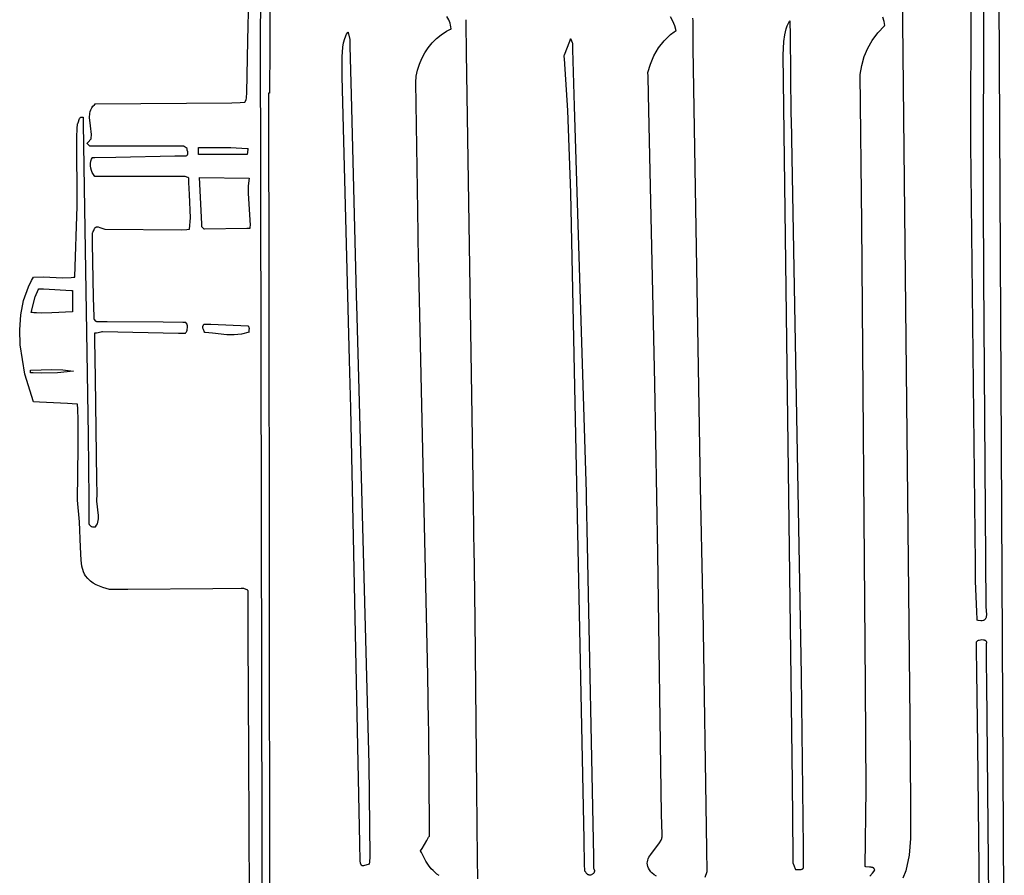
# Model space of a CAD drawing. Extents: x -74.1 to 10.8, y -36.7 to 44.6.
# Tile 192 of 199: x -26.4 to -22.4, y 12.5 to 15.9. Entities that reach past the tile are written whole.
import ezdxf

# ---------------------------------------------------------------- set-up
doc = ezdxf.new("R2010")
doc.units = 0

msp = doc.modelspace()

# ---------------------------------------------------------------- linework, layer by layer
at = {"layer": 'Layer 1', "color": 7, "linetype": 'CONTINUOUS'}
for p, q in [((-25.463008, 15.854156), (-25.444893, 16.630644)), ((-25.411895, 15.913168), (-25.395345, 16.559086)), ((-22.53972, 15.438486), (-22.538359, 16.397482)), ((-22.428638, 16.424662), (-22.405034, 11.889993)), ((-25.372292, 16.301516), (-25.373904, 15.812574)), ((-22.488962, 16.234725), (-22.491138, 15.248309)), ((-22.817456, 16.01712), (-22.816836, 15.927432)), ((-24.650845, 15.938437), (-24.658854, 15.9518)), ((-24.645003, 15.924198), (-24.650845, 15.938437)), ((-24.643014, 15.916736), (-24.645003, 15.924198)), ((-24.581414, 15.938572), (-24.581413, 15.938518)), ((-24.581413, 15.938518), (-24.581411, 15.938296)), ((-24.581411, 15.938296), (-24.58139, 15.935942)), ((-24.58139, 15.935942), (-24.581286, 15.924549)), ((-24.581286, 15.924549), (-24.580211, 15.806284)), ((-23.744751, 15.932199), (-23.754563, 15.949762)), ((-23.736962, 15.913642), (-23.744751, 15.932199)), ((-23.664719, 15.945028), (-23.664617, 15.933665)), ((-23.664617, 15.933665), (-23.663619, 15.822053)), ((-23.282723, 15.913823), (-23.277605, 15.924773)), ((-23.277605, 15.924773), (-23.274652, 15.929915)), ((-23.274652, 15.929915), (-23.273071, 15.932396)), ((-23.273071, 15.932396), (-23.272254, 15.933613)), ((-23.272254, 15.933613), (-23.271839, 15.934215)), ((-23.271839, 15.934215), (-23.271734, 15.934365)), ((-23.271734, 15.934365), (-23.271708, 15.934402)), ((-23.271693, 15.934394), (-23.27169, 15.934158)), ((-23.27169, 15.934158), (-23.271678, 15.932999)), ((-23.271678, 15.932999), (-23.271623, 15.92806)), ((-23.271623, 15.92806), (-23.271086, 15.879128)), ((-22.890903, 15.931821), (-22.895822, 15.948354)), ((-22.888359, 15.914979), (-22.890903, 15.931821)), ((-22.816836, 15.927432), (-22.786903, 13.110215)), ((-25.405024, 12.608319), (-25.411895, 15.913168)), ((-25.070724, 15.863047), (-25.063385, 15.879468)), ((-25.063385, 15.879468), (-25.058747, 15.887182)), ((-25.058747, 15.887182), (-25.058118, 15.888121)), ((-25.058118, 15.888121), (-25.0578, 15.888589)), ((-25.057789, 15.888543), (-25.057753, 15.888384)), ((-25.057753, 15.888384), (-25.057376, 15.886723)), ((-25.057376, 15.886723), (-25.050874, 15.858117)), ((-24.680768, 15.878004), (-24.659709, 15.891632)), ((-24.659709, 15.891632), (-24.648608, 15.897552)), ((-24.648608, 15.897552), (-24.64292, 15.900275)), ((-24.641709, 15.909037), (-24.643014, 15.916736)), ((-24.64292, 15.900275), (-24.641484, 15.900931)), ((-24.641134, 15.901096), (-24.641709, 15.909037)), ((-24.641484, 15.900931), (-24.641304, 15.901012)), ((-24.641304, 15.901012), (-24.641214, 15.901053)), ((-24.641214, 15.901053), (-24.641169, 15.901073)), ((-24.641169, 15.901073), (-24.641134, 15.901096)), ((-23.753628, 15.878231), (-23.738921, 15.889215)), ((-23.738921, 15.889215), (-23.735103, 15.891776)), ((-23.731414, 15.894146), (-23.736962, 15.913642)), ((-23.735103, 15.891776), (-23.733173, 15.893028)), ((-23.733173, 15.893028), (-23.732203, 15.893646)), ((-23.732203, 15.893646), (-23.731716, 15.893954)), ((-23.731716, 15.893954), (-23.731473, 15.894107)), ((-23.292797, 15.876752), (-23.286886, 15.902087)), ((-23.286886, 15.902087), (-23.282723, 15.913823)), ((-22.93854, 15.855123), (-22.916103, 15.88537)), ((-22.916103, 15.88537), (-22.889536, 15.913848)), ((-22.889536, 15.913848), (-22.88864, 15.91471)), ((-22.88864, 15.91471), (-22.888415, 15.914925)), ((-25.467127, 15.64232), (-25.463008, 15.854156)), ((-25.079025, 15.826991), (-25.075806, 15.845483)), ((-25.075806, 15.845483), (-25.070724, 15.863047)), ((-25.050874, 15.858117), (-25.050859, 15.858052)), ((-25.050854, 15.858004), (-25.050852, 15.857911)), ((-25.050852, 15.857911), (-25.050826, 15.856919)), ((-25.050826, 15.856919), (-25.050701, 15.852037)), ((-25.050701, 15.852037), (-25.050173, 15.831411)), ((-24.733789, 15.824921), (-24.717919, 15.844414)), ((-24.717919, 15.844414), (-24.700208, 15.862186)), ((-24.700208, 15.862186), (-24.680768, 15.878004)), ((-24.183114, 15.796861), (-24.161152, 15.852339)), ((-24.161152, 15.852339), (-24.158066, 15.860136)), ((-24.158066, 15.860136), (-24.157826, 15.860744)), ((-24.157826, 15.860744), (-24.157805, 15.860797)), ((-24.157791, 15.860789), (-24.157725, 15.86063)), ((-24.157725, 15.86063), (-24.157414, 15.859884)), ((-24.157414, 15.859884), (-24.151588, 15.845903)), ((-24.151588, 15.845903), (-24.150908, 15.844271)), ((-24.150908, 15.844271), (-24.150859, 15.844153)), ((-24.150854, 15.84411), (-24.15085, 15.844005)), ((-24.15085, 15.844005), (-24.150838, 15.843583)), ((-24.150838, 15.843583), (-24.150701, 15.839126)), ((-23.802933, 15.824264), (-23.78024, 15.853044)), ((-23.78024, 15.853044), (-23.753628, 15.878231)), ((-23.299331, 15.794779), (-23.296241, 15.849761)), ((-23.296241, 15.849761), (-23.292797, 15.876752)), ((-23.271086, 15.879128), (-23.267528, 15.555254)), ((-22.956849, 15.823107), (-22.93854, 15.855123)), ((-25.373904, 15.812574), (-25.374412, 15.658541)), ((-25.081452, 15.788079), (-25.079025, 15.826991)), ((-25.050173, 15.831411), (-25.045132, 15.634507)), ((-24.759567, 15.781715), (-24.747709, 15.803943)), ((-24.747709, 15.803943), (-24.733789, 15.824921)), ((-24.580211, 15.806284), (-24.552523, 13.988532)), ((-24.150701, 15.839126), (-24.150041, 15.817525)), ((-24.150041, 15.817525), (-24.143066, 15.589423)), ((-23.821487, 15.792725), (-23.802933, 15.824264)), ((-23.663619, 15.822053), (-23.633943, 14.05039)), ((-22.97103, 15.789321), (-22.956849, 15.823107)), ((-25.081281, 15.708563), (-25.081452, 15.788079)), ((-24.769252, 15.758472), (-24.759567, 15.781715)), ((-24.184078, 15.792837), (-24.184189, 15.794144)), ((-24.184183, 15.79416), (-24.184161, 15.794217)), ((-24.184161, 15.794217), (-24.184068, 15.79445)), ((-24.183855, 15.790224), (-24.184078, 15.792837)), ((-24.184068, 15.79445), (-24.183114, 15.796861)), ((-24.182978, 15.779774), (-24.183855, 15.790224)), ((-24.179679, 15.738005), (-24.182978, 15.779774)), ((-23.835683, 15.759263), (-23.821487, 15.792725)), ((-23.293677, 15.375704), (-23.299331, 15.794779)), ((-22.981081, 15.753765), (-22.97103, 15.789321)), ((-24.781661, 15.709878), (-24.776654, 15.734448)), ((-24.776654, 15.734448), (-24.769252, 15.758472)), ((-24.169402, 15.571371), (-24.179679, 15.738005)), ((-23.845296, 15.724364), (-23.845303, 15.724663)), ((-23.845301, 15.724713), (-23.835683, 15.759263)), ((-23.845014, 15.711475), (-23.845296, 15.724364)), ((-22.987003, 15.71644), (-22.981081, 15.753765)), ((-25.051495, 14.562152), (-25.081281, 15.708563)), ((-24.784162, 15.684998), (-24.781661, 15.709878)), ((-24.776153, 15.166567), (-24.784162, 15.684998)), ((-23.843341, 15.634993), (-23.845014, 15.711475)), ((-22.980537, 15.116238), (-22.987003, 15.71644)), ((-25.467479, 15.62422), (-25.467127, 15.64232)), ((-25.378634, 15.64134), (-25.378634, 15.641266)), ((-25.378634, 15.641266), (-25.378634, 15.640967)), ((-25.378634, 15.640967), (-25.37863, 15.637789)), ((-25.378549, 15.641364), (-25.37862, 15.641364)), ((-25.377788, 15.641364), (-25.378549, 15.641364)), ((-25.375373, 15.641364), (-25.377788, 15.641364)), ((-25.374577, 15.641364), (-25.375373, 15.641364)), ((-25.374493, 15.641364), (-25.374577, 15.641364)), ((-25.374468, 15.641527), (-25.374469, 15.641371)), ((-25.37446, 15.644163), (-25.374468, 15.641527)), ((-25.374412, 15.658541), (-25.37446, 15.644163)), ((-26.078331, 15.598299), (-25.527191, 15.602817)), ((-25.527191, 15.602817), (-25.493068, 15.604362)), ((-25.493068, 15.604362), (-25.476071, 15.605176)), ((-25.476071, 15.605176), (-25.47501, 15.605228)), ((-25.47501, 15.605228), (-25.47448, 15.605254)), ((-25.474456, 15.605285), (-25.474412, 15.605392)), ((-25.474412, 15.605392), (-25.473951, 15.606498)), ((-25.473951, 15.606498), (-25.469741, 15.616602)), ((-25.469741, 15.616602), (-25.467942, 15.620921)), ((-25.467942, 15.620921), (-25.467549, 15.621863)), ((-25.467549, 15.621863), (-25.467525, 15.621921)), ((-25.467524, 15.621951), (-25.467522, 15.622052)), ((-25.467522, 15.622052), (-25.467513, 15.622481)), ((-25.467513, 15.622481), (-25.467479, 15.62422)), ((-25.37863, 15.637789), (-25.37861, 15.622182)), ((-25.37861, 15.622182), (-25.378527, 15.556293)), ((-25.045132, 15.634507), (-25.024469, 14.827479)), ((-23.836595, 15.326683), (-23.843341, 15.634993)), ((-26.101156, 15.559371), (-26.099556, 15.567133)), ((-26.099556, 15.567133), (-26.09703, 15.574612)), ((-26.09703, 15.574612), (-26.09345, 15.581767)), ((-26.09345, 15.581767), (-26.088687, 15.588562)), ((-26.088687, 15.588562), (-26.08261, 15.594956)), ((-26.08261, 15.594956), (-26.079039, 15.597991)), ((-26.079039, 15.597991), (-26.078803, 15.598177)), ((-26.078803, 15.598177), (-26.078685, 15.59827)), ((-26.078685, 15.59827), (-26.078331, 15.598299)), ((-24.157733, 15.239135), (-24.169402, 15.571371)), ((-24.143066, 15.589423), (-24.095304, 14.027482)), ((-26.149747, 15.519549), (-26.148807, 15.521526)), ((-26.148807, 15.521526), (-26.147255, 15.525894)), ((-26.147255, 15.525894), (-26.144521, 15.535044)), ((-26.144521, 15.535044), (-26.142796, 15.539111)), ((-26.142796, 15.539111), (-26.141726, 15.540861)), ((-26.141726, 15.540861), (-26.140472, 15.542363)), ((-26.140472, 15.542363), (-26.139765, 15.543006)), ((-26.139765, 15.543006), (-26.139, 15.543571)), ((-26.139, 15.543571), (-26.138172, 15.544052)), ((-26.138172, 15.544052), (-26.137277, 15.544442)), ((-26.137277, 15.544442), (-26.13631, 15.544737)), ((-26.13631, 15.544737), (-26.135268, 15.544931)), ((-26.135268, 15.544931), (-26.134146, 15.545018)), ((-26.134146, 15.545018), (-26.13294, 15.544993)), ((-26.13294, 15.544993), (-26.130259, 15.544583)), ((-26.130259, 15.544583), (-26.128776, 15.544187)), ((-26.128776, 15.544187), (-26.12868, 15.544158)), ((-26.12868, 15.544158), (-26.128634, 15.544144)), ((-26.128634, 15.544117), (-26.128632, 15.543998)), ((-26.128632, 15.543998), (-26.128623, 15.543485)), ((-26.128623, 15.543485), (-26.128587, 15.541369)), ((-26.128587, 15.541369), (-26.128212, 15.519155)), ((-26.102099, 15.543146), (-26.101156, 15.559371)), ((-26.098577, 15.508979), (-26.102099, 15.543146)), ((-25.378527, 15.556293), (-25.377731, 14.92753)), ((-23.267527, 15.555231), (-23.267526, 15.55516)), ((-23.267526, 15.55516), (-23.267519, 15.554871)), ((-23.267519, 15.554871), (-23.267447, 15.551821)), ((-23.267447, 15.551821), (-23.267101, 15.537029)), ((-23.267101, 15.537029), (-23.263439, 15.380791)), ((-26.153657, 15.464205), (-26.152049, 15.498732)), ((-26.152049, 15.498732), (-26.150978, 15.515955)), ((-26.150978, 15.515955), (-26.150904, 15.51703)), ((-26.150904, 15.51703), (-26.150868, 15.517568)), ((-26.150868, 15.517568), (-26.150843, 15.517771)), ((-26.150843, 15.517771), (-26.149747, 15.519549)), ((-26.128212, 15.519155), (-26.123804, 15.258186)), ((-26.094744, 15.474576), (-26.098577, 15.508979)), ((-26.152296, 15.184317), (-26.153657, 15.464205)), ((-26.111507, 15.439128), (-26.10778, 15.443475)), ((-26.10778, 15.443475), (-26.097314, 15.455684)), ((-26.097314, 15.455684), (-26.095795, 15.457456)), ((-26.095795, 15.457456), (-26.095403, 15.457913)), ((-26.095403, 15.457913), (-26.095315, 15.458016)), ((-26.095297, 15.458055), (-26.094744, 15.474576)), ((-26.110457, 15.437077), (-26.111968, 15.438588)), ((-26.111959, 15.4386), (-26.111881, 15.438691)), ((-26.111881, 15.438691), (-26.111507, 15.439128)), ((-26.103436, 15.430058), (-26.110457, 15.437077)), ((-26.101081, 15.427705), (-26.103436, 15.430058)), ((-26.10088, 15.427504), (-26.101081, 15.427705)), ((-26.100734, 15.427479), (-26.100843, 15.427479)), ((-26.099183, 15.427479), (-26.100734, 15.427479)), ((-26.077014, 15.427479), (-26.099183, 15.427479)), ((-25.977891, 15.427479), (-26.077014, 15.427479)), ((-25.748852, 15.427479), (-25.977891, 15.427479)), ((-25.724417, 15.427479), (-25.748852, 15.427479)), ((-25.722199, 15.427479), (-25.724417, 15.427479)), ((-25.721746, 15.427479), (-25.722199, 15.427479)), ((-25.721703, 15.427479), (-25.721746, 15.427479)), ((-25.721603, 15.427418), (-25.721676, 15.427469)), ((-25.721276, 15.427189), (-25.721603, 15.427418)), ((-25.720008, 15.426302), (-25.721276, 15.427189)), ((-25.711286, 15.420195), (-25.720008, 15.426302)), ((-25.708183, 15.418023), (-25.711286, 15.420195)), ((-25.707872, 15.417805), (-25.708183, 15.418023)), ((-25.708178, 15.414807), (-25.708014, 15.416703)), ((-25.708096, 15.412918), (-25.708178, 15.414807)), ((-25.707819, 15.411042), (-25.708096, 15.412918)), ((-25.708014, 15.416703), (-25.707825, 15.417652)), ((-25.707808, 15.41776), (-25.707872, 15.417805)), ((-25.707825, 15.417652), (-25.70781, 15.417711)), ((-25.705781, 15.403745), (-25.707819, 15.411042)), ((-25.704915, 15.400287), (-25.705781, 15.403745)), ((-25.661969, 15.421919), (-25.531513, 15.421658)), ((-25.661969, 15.42108), (-25.661969, 15.421879)), ((-25.661969, 15.398194), (-25.661969, 15.42108)), ((-25.531513, 15.421658), (-25.465429, 15.418098)), ((-25.465429, 15.418098), (-25.463341, 15.417893)), ((-25.462374, 15.414312), (-25.464745, 15.394144)), ((-25.463341, 15.417893), (-25.462296, 15.417787)), ((-25.462015, 15.417358), (-25.462374, 15.414312)), ((-25.462296, 15.417787), (-25.462034, 15.417761)), ((-25.462034, 15.417761), (-25.461969, 15.417754)), ((-25.461979, 15.417666), (-25.462015, 15.417358)), ((-25.461971, 15.417738), (-25.461979, 15.417666)), ((-22.522125, 13.739927), (-22.53972, 15.438486)), ((-26.098081, 15.357079), (-26.096697, 15.36632)), ((-26.096697, 15.36632), (-26.094059, 15.375175)), ((-26.094059, 15.375175), (-26.092262, 15.379393)), ((-26.092262, 15.379393), (-26.091243, 15.381438)), ((-26.091243, 15.381438), (-26.091176, 15.381565)), ((-26.091176, 15.381565), (-26.091143, 15.381628)), ((-26.091122, 15.381644), (-26.09108, 15.381645)), ((-26.09108, 15.381645), (-26.090913, 15.381648)), ((-26.090913, 15.381648), (-26.089139, 15.38168)), ((-26.089139, 15.38168), (-26.08063, 15.381836)), ((-26.08063, 15.381836), (-25.995872, 15.383389)), ((-25.995872, 15.383389), (-25.757795, 15.387749)), ((-25.757795, 15.387749), (-25.723231, 15.388382)), ((-25.723231, 15.388382), (-25.714317, 15.388546)), ((-25.714317, 15.388546), (-25.71232, 15.388582)), ((-25.71232, 15.388582), (-25.711982, 15.388589)), ((-25.711963, 15.388592), (-25.709629, 15.389818)), ((-25.709629, 15.389818), (-25.707811, 15.391121)), ((-25.707811, 15.391121), (-25.70708, 15.3918)), ((-25.70708, 15.3918), (-25.70646, 15.392496)), ((-25.70646, 15.392496), (-25.705943, 15.393209)), ((-25.705943, 15.393209), (-25.705524, 15.393939)), ((-25.705524, 15.393939), (-25.705196, 15.394683)), ((-25.705196, 15.394683), (-25.704952, 15.395443)), ((-25.704952, 15.395443), (-25.704787, 15.396218)), ((-25.704699, 15.398622), (-25.704915, 15.400287)), ((-25.704787, 15.396218), (-25.704694, 15.397006)), ((-25.704694, 15.397006), (-25.704699, 15.398622)), ((-25.661969, 15.39461), (-25.661969, 15.398194)), ((-25.661969, 15.394248), (-25.661969, 15.39461)), ((-25.661969, 15.394163), (-25.661969, 15.394248)), ((-25.661684, 15.394144), (-25.661967, 15.394144)), ((-25.656009, 15.394144), (-25.661684, 15.394144)), ((-25.493502, 15.394144), (-25.656009, 15.394144)), ((-25.468052, 15.394144), (-25.493502, 15.394144)), ((-25.465485, 15.394144), (-25.468052, 15.394144)), ((-25.464882, 15.394144), (-25.465485, 15.394144)), ((-25.46476, 15.394144), (-25.464882, 15.394144)), ((-23.261503, 12.854212), (-23.293677, 15.375704)), ((-23.263439, 15.380791), (-23.226505, 13.288908)), ((-26.098235, 15.347662), (-26.098081, 15.357079)), ((-26.097185, 15.338279), (-26.098235, 15.347662)), ((-26.094955, 15.329139), (-26.097185, 15.338279)), ((-26.091569, 15.320451), (-26.094955, 15.329139)), ((-23.817816, 14.468411), (-23.836595, 15.326683)), ((-26.087053, 15.312426), (-26.091569, 15.320451)), ((-26.08143, 15.305272), (-26.087053, 15.312426)), ((-26.081297, 15.305254), (-26.081402, 15.305254)), ((-26.079808, 15.305254), (-26.081297, 15.305254)), ((-26.058528, 15.305254), (-26.079808, 15.305254)), ((-25.963393, 15.305254), (-26.058528, 15.305254)), ((-25.743586, 15.305254), (-25.963393, 15.305254)), ((-25.72014, 15.305254), (-25.743586, 15.305254)), ((-25.718012, 15.305254), (-25.72014, 15.305254)), ((-25.717578, 15.305254), (-25.718012, 15.305254)), ((-25.717537, 15.305254), (-25.717578, 15.305254)), ((-25.71742, 15.305211), (-25.717508, 15.305248)), ((-25.717027, 15.305047), (-25.71742, 15.305211)), ((-25.715506, 15.304413), (-25.717027, 15.305047)), ((-25.705039, 15.300052), (-25.715506, 15.304413)), ((-25.701315, 15.298501), (-25.705039, 15.300052)), ((-25.700942, 15.298345), (-25.701315, 15.298501)), ((-25.700864, 15.298313), (-25.700942, 15.298345)), ((-25.700855, 15.298222), (-25.700855, 15.298309)), ((-25.700855, 15.298037), (-25.700855, 15.298222)), ((-25.700854, 15.297666), (-25.700855, 15.298037)), ((-25.700822, 15.291724), (-25.700854, 15.297666)), ((-25.700615, 15.279807), (-25.700822, 15.291724)), ((-25.657798, 15.301089), (-25.4578, 15.298309)), ((-25.657794, 15.300967), (-25.657798, 15.301065)), ((-25.657773, 15.300545), (-25.657794, 15.300967)), ((-25.648673, 15.113298), (-25.657773, 15.300545)), ((-25.4578, 15.298309), (-25.461274, 15.26713)), ((-26.123804, 15.258186), (-26.107445, 14.258434)), ((-25.698486, 15.231873), (-25.700615, 15.279807)), ((-25.461274, 15.26713), (-25.461016, 15.235962)), ((-22.491138, 15.248261), (-22.491137, 15.248111)), ((-22.491137, 15.248111), (-22.491132, 15.247506)), ((-22.491132, 15.247506), (-22.491085, 15.241132)), ((-25.695049, 15.136973), (-25.698486, 15.231873)), ((-25.461016, 15.235962), (-25.453819, 15.107606)), ((-24.103086, 12.624335), (-24.157733, 15.239135)), ((-22.491085, 15.241132), (-22.490856, 15.210491)), ((-22.490856, 15.210491), (-22.488527, 14.898764)), ((-26.161953, 14.89845), (-26.152296, 15.184317)), ((-24.774648, 15.069563), (-24.776153, 15.166567)), ((-25.698076, 15.091386), (-25.695049, 15.136973)), ((-26.087173, 15.082475), (-26.085362, 15.086284)), ((-26.085362, 15.086284), (-26.082256, 15.093866)), ((-26.082256, 15.093866), (-26.081353, 15.095556)), ((-26.081353, 15.095556), (-26.08032, 15.097095)), ((-26.08032, 15.097095), (-26.079115, 15.098451)), ((-26.079115, 15.098451), (-26.078437, 15.09905)), ((-26.078437, 15.09905), (-26.077701, 15.099589)), ((-26.077701, 15.099589), (-26.076902, 15.100066)), ((-26.076902, 15.100066), (-26.076035, 15.100476)), ((-26.076035, 15.100476), (-26.075096, 15.100814)), ((-26.075096, 15.100814), (-26.074079, 15.101077)), ((-26.074079, 15.101077), (-26.071792, 15.101359)), ((-26.071792, 15.101359), (-26.069134, 15.101287)), ((-26.069134, 15.101287), (-26.067653, 15.101108)), ((-26.067653, 15.101108), (-26.067557, 15.101094)), ((-26.067509, 15.101083), (-26.067464, 15.101067)), ((-26.067464, 15.101067), (-26.066987, 15.100891)), ((-26.066987, 15.100891), (-26.061398, 15.098831)), ((-26.061398, 15.098831), (-26.044726, 15.092688)), ((-26.044726, 15.092688), (-26.041135, 15.091365)), ((-26.041134, 15.091364), (-26.040918, 15.091375)), ((-26.040918, 15.091375), (-25.72912, 15.089348)), ((-25.72912, 15.089348), (-25.709056, 15.09053)), ((-25.709056, 15.09053), (-25.698985, 15.09129)), ((-25.698985, 15.09129), (-25.698355, 15.091342)), ((-25.698355, 15.091342), (-25.698076, 15.091386)), ((-25.648144, 15.102426), (-25.648673, 15.113298)), ((-25.648094, 15.101385), (-25.648144, 15.102426)), ((-25.648082, 15.101144), (-25.648094, 15.101385)), ((-25.648079, 15.101095), (-25.648082, 15.101144)), ((-25.638948, 15.091958), (-25.648053, 15.101062)), ((-25.63842, 15.091429), (-25.638948, 15.091958)), ((-25.638369, 15.091379), (-25.63842, 15.091429)), ((-25.637856, 15.091372), (-25.638342, 15.091365)), ((-25.466215, 15.093974), (-25.637856, 15.091372)), ((-25.45625, 15.094125), (-25.466215, 15.093974)), ((-25.455296, 15.09414), (-25.45625, 15.094125)), ((-25.455074, 15.094143), (-25.455296, 15.09414)), ((-25.45503, 15.094144), (-25.455074, 15.094143)), ((-25.454988, 15.094461), (-25.455018, 15.094197)), ((-25.454928, 15.09499), (-25.454988, 15.094461)), ((-25.45449, 15.099211), (-25.454928, 15.09499)), ((-25.453819, 15.107606), (-25.45449, 15.099211)), ((-22.966044, 13.245596), (-22.980537, 15.116238)), ((-26.091128, 15.077147), (-26.091134, 15.077465)), ((-26.091091, 15.075292), (-26.091128, 15.077147)), ((-26.091111, 15.077499), (-26.089582, 15.079014)), ((-26.090927, 15.067042), (-26.091091, 15.075292)), ((-26.090293, 15.035103), (-26.090927, 15.067042)), ((-26.089582, 15.079014), (-26.088282, 15.080684)), ((-26.088282, 15.080684), (-26.087173, 15.082475)), ((-24.774503, 15.060211), (-24.774648, 15.069563)), ((-24.774473, 15.058276), (-24.774503, 15.060211)), ((-24.77447, 15.058093), (-24.774473, 15.058276)), ((-24.774469, 15.058048), (-24.77447, 15.058093)), ((-24.774467, 15.057962), (-24.774469, 15.058017)), ((-24.774422, 15.056147), (-24.774467, 15.057962)), ((-24.77416, 15.045549), (-24.774422, 15.056147)), ((-24.771232, 14.927187), (-24.77416, 15.045549)), ((-26.085932, 14.815316), (-26.090293, 15.035103)), ((-25.377731, 14.92753), (-25.374469, 12.340777)), ((-24.735547, 13.286735), (-24.771232, 14.927187)), ((-26.349469, 14.858048), (-26.336634, 14.884323)), ((-26.336634, 14.884323), (-26.32938, 14.897068)), ((-26.32938, 14.897068), (-26.328908, 14.897855)), ((-26.328908, 14.897855), (-26.328671, 14.898248)), ((-26.328671, 14.898248), (-26.328493, 14.898319)), ((-26.328493, 14.898319), (-26.287702, 14.898835)), ((-26.287702, 14.898835), (-26.213169, 14.894851)), ((-26.213169, 14.894851), (-26.17647, 14.896265)), ((-26.17647, 14.896265), (-26.167104, 14.897474)), ((-26.167104, 14.897474), (-26.162377, 14.898238)), ((-26.162377, 14.898238), (-26.16208, 14.89829)), ((-26.16208, 14.89829), (-26.161953, 14.89845)), ((-22.488527, 14.898764), (-22.479673, 13.566566)), ((-26.368793, 14.802797), (-26.349469, 14.858048)), ((-26.321673, 14.818031), (-26.308571, 14.849531)), ((-26.308571, 14.849531), (-26.308106, 14.850474)), ((-26.308106, 14.850474), (-26.307872, 14.850944)), ((-26.307872, 14.850944), (-26.307813, 14.851061)), ((-26.307789, 14.851088), (-26.307705, 14.851084)), ((-26.307705, 14.851084), (-26.307288, 14.851063)), ((-26.307288, 14.851063), (-26.305516, 14.850972)), ((-26.305516, 14.850972), (-26.287951, 14.850076)), ((-26.287951, 14.850076), (-26.175801, 14.844354)), ((-26.338354, 14.755256), (-26.321673, 14.818031)), ((-26.175801, 14.844354), (-26.172178, 14.844169)), ((-26.172178, 14.844169), (-26.171689, 14.844144)), ((-26.171689, 14.844129), (-26.171689, 14.844062)), ((-26.171689, 14.844062), (-26.171689, 14.843773)), ((-26.171689, 14.843773), (-26.171689, 14.840704)), ((-26.171689, 14.840704), (-26.171689, 14.758034)), ((-26.084381, 14.737136), (-26.085932, 14.815316)), ((-25.024469, 14.827466), (-25.024467, 14.827425)), ((-25.024467, 14.827425), (-25.024463, 14.82726)), ((-25.024463, 14.82726), (-25.024445, 14.826593)), ((-25.024445, 14.826593), (-25.024254, 14.819563)), ((-25.024254, 14.819563), (-25.023339, 14.785768)), ((-26.380302, 14.744774), (-26.368793, 14.802797)), ((-25.023339, 14.785768), (-25.014026, 14.441963)), ((-26.384772, 14.684978), (-26.380302, 14.744774)), ((-26.338271, 14.755244), (-26.338313, 14.755249)), ((-26.338188, 14.755234), (-26.338271, 14.755244)), ((-26.338021, 14.755214), (-26.338188, 14.755234)), ((-26.337688, 14.755173), (-26.338021, 14.755214)), ((-26.337021, 14.755094), (-26.337688, 14.755173)), ((-26.335688, 14.754939), (-26.337021, 14.755094)), ((-26.333025, 14.754643), (-26.335688, 14.754939)), ((-26.32771, 14.75411), (-26.333025, 14.754643)), ((-26.317124, 14.753266), (-26.32771, 14.75411)), ((-26.296104, 14.752368), (-26.317124, 14.753266)), ((-26.254502, 14.752997), (-26.296104, 14.752368)), ((-26.171689, 14.758034), (-26.254502, 14.752997)), ((-26.084226, 14.729303), (-26.084381, 14.737136)), ((-26.084193, 14.727677), (-26.084226, 14.729303)), ((-26.08419, 14.727525), (-26.084193, 14.727677)), ((-26.082864, 14.726153), (-26.084189, 14.727478)), ((-26.076723, 14.720012), (-26.082864, 14.726153)), ((-26.074666, 14.717955), (-26.076723, 14.720012)), ((-26.074491, 14.71778), (-26.074666, 14.717955)), ((-26.074134, 14.717755), (-26.074456, 14.717758)), ((-26.072238, 14.717741), (-26.074134, 14.717755)), ((-26.063777, 14.717676), (-26.072238, 14.717741)), ((-26.030978, 14.717422), (-26.063777, 14.717676)), ((-25.805103, 14.71568), (-26.030978, 14.717422)), ((-25.724703, 14.715059), (-25.805103, 14.71568)), ((-25.716634, 14.714997), (-25.724703, 14.715059)), ((-25.714953, 14.714984), (-25.716634, 14.714997)), ((-25.714795, 14.714983), (-25.714953, 14.714984)), ((-25.713799, 14.714037), (-25.714744, 14.714982)), ((-25.709412, 14.70965), (-25.713799, 14.714037)), ((-25.707941, 14.708179), (-25.709412, 14.70965)), ((-25.70822, 14.683185), (-25.707321, 14.687696)), ((-25.707815, 14.708053), (-25.707941, 14.708179)), ((-25.70779, 14.707967), (-25.707797, 14.708019)), ((-25.707672, 14.707113), (-25.70779, 14.707967)), ((-25.707442, 14.705294), (-25.707672, 14.707113)), ((-25.707052, 14.701282), (-25.707442, 14.705294)), ((-25.707321, 14.687696), (-25.706893, 14.692323)), ((-25.706893, 14.692323), (-25.707052, 14.701282)), ((-25.644555, 14.697459), (-25.644412, 14.698875)), ((-25.644485, 14.694553), (-25.644555, 14.697459)), ((-25.644021, 14.691583), (-25.644485, 14.694553)), ((-25.644412, 14.698875), (-25.644134, 14.700258)), ((-25.644134, 14.700258), (-25.64371, 14.701606)), ((-25.642297, 14.685612), (-25.644021, 14.691583)), ((-25.64371, 14.701606), (-25.643128, 14.702911)), ((-25.643128, 14.702911), (-25.642375, 14.704169)), ((-25.642375, 14.704169), (-25.641439, 14.705374)), ((-25.638355, 14.674703), (-25.642297, 14.685612)), ((-25.641439, 14.705374), (-25.640308, 14.706522)), ((-25.640308, 14.706522), (-25.638971, 14.707608)), ((-25.638971, 14.707608), (-25.638603, 14.707869)), ((-25.638603, 14.707869), (-25.638414, 14.707998)), ((-25.638414, 14.707998), (-25.638366, 14.70803)), ((-25.638341, 14.708037), (-25.638232, 14.708033)), ((-25.638232, 14.708033), (-25.637692, 14.708011)), ((-25.637692, 14.708011), (-25.635395, 14.707921)), ((-25.635395, 14.707921), (-25.612632, 14.707025)), ((-25.612632, 14.707025), (-25.461969, 14.701093)), ((-25.461969, 14.701093), (-25.460793, 14.699743)), ((-25.460793, 14.699743), (-25.459853, 14.698307)), ((-25.459853, 14.698307), (-25.459124, 14.696793)), ((-25.459124, 14.696793), (-25.458583, 14.695211)), ((-25.458583, 14.695211), (-25.458204, 14.693573)), ((-25.458204, 14.693573), (-25.457838, 14.690167)), ((-25.457838, 14.690167), (-25.457984, 14.683118)), ((-26.382979, 14.624407), (-26.384772, 14.684978)), ((-26.081413, 14.671849), (-26.081414, 14.67191)), ((-26.081027, 14.645615), (-26.081413, 14.671849)), ((-26.081397, 14.671926), (-26.081345, 14.671936)), ((-26.081345, 14.671936), (-26.080794, 14.672036)), ((-26.078702, 14.487532), (-26.081027, 14.645615)), ((-26.080794, 14.672036), (-26.074328, 14.673212)), ((-26.074328, 14.673212), (-26.055021, 14.676725)), ((-26.055021, 14.676725), (-26.050856, 14.677482)), ((-26.050855, 14.677482), (-26.0507, 14.677481)), ((-26.0507, 14.677481), (-25.742809, 14.671405)), ((-25.742809, 14.671405), (-25.724656, 14.671691)), ((-25.724656, 14.671691), (-25.715621, 14.671901)), ((-25.715621, 14.671901), (-25.715057, 14.671915)), ((-25.715057, 14.671915), (-25.714776, 14.671923)), ((-25.714776, 14.671923), (-25.714721, 14.671943)), ((-25.714721, 14.671943), (-25.713169, 14.673461)), ((-25.713169, 14.673461), (-25.711821, 14.675148)), ((-25.711821, 14.675148), (-25.710664, 14.676984)), ((-25.710664, 14.676984), (-25.709687, 14.678949)), ((-25.709687, 14.678949), (-25.70822, 14.683185)), ((-25.638058, 14.674677), (-25.638298, 14.674698)), ((-25.637099, 14.67459), (-25.638058, 14.674677)), ((-25.635185, 14.674414), (-25.637099, 14.67459)), ((-25.605169, 14.671119), (-25.635185, 14.674414)), ((-25.547109, 14.665243), (-25.605169, 14.671119)), ((-25.518112, 14.664859), (-25.547109, 14.665243)), ((-25.488503, 14.667646), (-25.518112, 14.664859)), ((-25.457803, 14.674702), (-25.488503, 14.667646)), ((-25.457984, 14.683118), (-25.457999, 14.676297)), ((-25.457999, 14.676297), (-25.457914, 14.675492)), ((-25.457914, 14.675492), (-25.457861, 14.675096)), ((-25.457861, 14.675096), (-25.457831, 14.674899)), ((-25.457831, 14.674899), (-25.457816, 14.674801)), ((-25.457816, 14.674801), (-25.457808, 14.674752)), ((-26.36371, 14.50493), (-26.382979, 14.624407)), ((-25.046482, 14.368412), (-25.051495, 14.562152)), ((-26.328704, 14.394326), (-26.36371, 14.50493)), ((-26.341134, 14.521714), (-26.341134, 14.521913)), ((-26.341134, 14.519124), (-26.341134, 14.521714)), ((-26.341134, 14.511768), (-26.341134, 14.519124)), ((-26.341134, 14.510919), (-26.341134, 14.511768)), ((-26.341134, 14.510837), (-26.341134, 14.510919)), ((-26.341133, 14.521927), (-26.255318, 14.525048)), ((-26.340959, 14.510805), (-26.341091, 14.510811)), ((-26.340435, 14.510781), (-26.340959, 14.510805)), ((-26.338338, 14.510685), (-26.340435, 14.510781)), ((-26.329984, 14.510327), (-26.338338, 14.510685)), ((-26.297016, 14.50936), (-26.329984, 14.510327)), ((-26.232342, 14.510557), (-26.297016, 14.50936)), ((-26.255318, 14.525048), (-26.210426, 14.523544)), ((-26.167524, 14.517758), (-26.232342, 14.510557)), ((-26.210426, 14.523544), (-26.167524, 14.517758)), ((-26.072667, 14.0773), (-26.078702, 14.487532)), ((-23.805778, 13.780744), (-23.817816, 14.468411)), ((-25.014026, 14.441963), (-24.973665, 12.928704)), ((-26.328634, 14.394148), (-26.328704, 14.394326)), ((-26.304387, 14.392822), (-26.328626, 14.394147)), ((-26.19207, 14.386678), (-26.304387, 14.392822)), ((-26.154455, 14.38462), (-26.19207, 14.386678)), ((-26.151254, 14.384445), (-26.154455, 14.38462)), ((-26.150949, 14.384429), (-26.151254, 14.384445)), ((-26.150876, 14.384425), (-26.150949, 14.384429)), ((-26.150826, 14.384048), (-26.150855, 14.384423)), ((-26.150797, 14.383658), (-26.150826, 14.384048)), ((-26.150567, 14.380538), (-26.150797, 14.383658)), ((-26.149746, 14.367987), (-26.150567, 14.380538)), ((-26.147851, 14.316782), (-26.149746, 14.367987)), ((-25.009411, 12.610163), (-25.046482, 14.368412)), ((-26.148656, 14.210882), (-26.147851, 14.316782)), ((-26.107445, 14.258434), (-26.105697, 14.000385)), ((-26.150702, 13.996508), (-26.148656, 14.210882)), ((-26.071877, 14.023564), (-26.072667, 14.0773)), ((-23.633943, 14.05039), (-23.624474, 13.605318)), ((-26.073604, 13.991541), (-26.071877, 14.023564)), ((-24.095303, 14.027454), (-24.095301, 14.027367)), ((-24.095301, 14.027367), (-24.095294, 14.027014)), ((-24.095294, 14.027014), (-24.095219, 14.023283)), ((-24.095219, 14.023283), (-24.094856, 14.005189)), ((-26.142605, 13.908693), (-26.150702, 13.996508)), ((-26.105697, 14.000385), (-26.105091, 13.910998)), ((-26.066381, 13.933688), (-26.073604, 13.991541)), ((-24.552523, 13.988532), (-24.548517, 13.771982)), ((-24.094856, 14.005189), (-24.09102, 13.814075)), ((-26.066209, 13.920154), (-26.066381, 13.933688)), ((-26.138543, 13.805734), (-26.142605, 13.908693)), ((-26.105091, 13.910998), (-26.105034, 13.902624)), ((-26.105034, 13.902624), (-26.105024, 13.901157)), ((-26.105024, 13.901157), (-26.105024, 13.901093)), ((-26.105018, 13.901067), (-26.104448, 13.899238)), ((-26.104448, 13.899238), (-26.103701, 13.897544)), ((-26.103701, 13.897544), (-26.10279, 13.895985)), ((-26.10279, 13.895985), (-26.101726, 13.894561)), ((-26.101726, 13.894561), (-26.100523, 13.893273)), ((-26.100523, 13.893273), (-26.099193, 13.892119)), ((-26.099193, 13.892119), (-26.097747, 13.891101)), ((-26.097747, 13.891101), (-26.096199, 13.890218)), ((-26.096199, 13.890218), (-26.09456, 13.88947)), ((-26.09456, 13.88947), (-26.09106, 13.88838)), ((-26.078613, 13.888618), (-26.07421, 13.894631)), ((-26.07421, 13.894631), (-26.070882, 13.900799)), ((-26.070882, 13.900799), (-26.068515, 13.907114)), ((-26.068515, 13.907114), (-26.066996, 13.913568)), ((-26.066996, 13.913568), (-26.066209, 13.920154)), ((-26.09106, 13.88838), (-26.087345, 13.887831)), ((-26.087345, 13.887831), (-26.083515, 13.887822)), ((-26.083515, 13.887822), (-26.079668, 13.888355)), ((-26.079668, 13.888355), (-26.078715, 13.888573)), ((-26.078715, 13.888573), (-26.078656, 13.888587)), ((-26.078656, 13.888587), (-26.078613, 13.888618)), ((-24.09102, 13.814075), (-24.065762, 12.55575)), ((-26.136598, 13.754219), (-26.138543, 13.805734)), ((-24.548517, 13.771982), (-24.54815, 13.752152)), ((-23.790314, 12.72632), (-23.805778, 13.780744)), ((-26.13293, 13.729616), (-26.136598, 13.754219)), ((-24.54815, 13.752152), (-24.548083, 13.748535)), ((-24.548083, 13.748535), (-24.548079, 13.748322)), ((-24.548079, 13.748281), (-24.548078, 13.748184)), ((-24.548078, 13.748184), (-24.548067, 13.747156)), ((-24.548067, 13.747156), (-24.548013, 13.742103)), ((-24.548013, 13.742103), (-24.547786, 13.720684)), ((-22.521743, 13.679697), (-22.522125, 13.739927)), ((-26.126431, 13.706228), (-26.13293, 13.729616)), ((-26.122471, 13.697303), (-26.126431, 13.706228)), ((-26.118477, 13.690731), (-26.122471, 13.697303)), ((-26.109355, 13.679052), (-26.118477, 13.690731)), ((-24.547786, 13.720684), (-24.545577, 13.512351)), ((-26.098918, 13.669144), (-26.109355, 13.679052)), ((-26.087399, 13.660784), (-26.098918, 13.669144)), ((-26.075033, 13.653751), (-26.087399, 13.660784)), ((-26.048694, 13.642778), (-26.075033, 13.653751)), ((-22.521705, 13.673771), (-22.521743, 13.679697)), ((-22.521696, 13.672328), (-22.521705, 13.673771)), ((-22.52153, 13.668144), (-22.521696, 13.672328)), ((-22.520227, 13.637915), (-22.52153, 13.668144)), ((-26.021775, 13.634448), (-26.048694, 13.642778)), ((-26.021689, 13.634423), (-26.021775, 13.634448)), ((-25.94782, 13.634991), (-26.021667, 13.634424)), ((-25.60477, 13.637624), (-25.94782, 13.634991)), ((-25.489718, 13.638508), (-25.60477, 13.637624)), ((-25.479884, 13.638583), (-25.489718, 13.638508)), ((-25.478938, 13.63859), (-25.479884, 13.638583)), ((-25.478705, 13.638592), (-25.478938, 13.63859)), ((-25.478649, 13.638593), (-25.478705, 13.638592)), ((-25.476361, 13.637645), (-25.478633, 13.638592)), ((-25.465832, 13.633258), (-25.476361, 13.637645)), ((-25.462306, 13.631788), (-25.465832, 13.633258)), ((-25.462006, 13.631663), (-25.462306, 13.631788)), ((-25.461968, 13.631533), (-25.461969, 13.631619)), ((-25.461953, 13.628814), (-25.461968, 13.631533)), ((-25.461868, 13.61323), (-25.461953, 13.628814)), ((-25.460959, 13.446656), (-25.461868, 13.61323)), ((-22.516199, 13.544463), (-22.520227, 13.637915)), ((-23.624474, 13.605318), (-23.624473, 13.605262)), ((-23.624472, 13.605234), (-23.62447, 13.605038)), ((-23.62447, 13.605038), (-23.624455, 13.604066)), ((-23.624455, 13.604066), (-23.624392, 13.599863)), ((-23.624392, 13.599863), (-23.623725, 13.555432)), ((-23.623725, 13.555432), (-23.609169, 12.585141)), ((-22.514905, 13.514454), (-22.516199, 13.544463)), ((-22.479673, 13.566566), (-22.477569, 13.533306)), ((-22.477569, 13.533306), (-22.478073, 13.525678)), ((-24.545577, 13.512351), (-24.538306, 12.826795)), ((-22.514778, 13.511504), (-22.514905, 13.514454)), ((-22.514752, 13.51089), (-22.514778, 13.511504)), ((-22.514749, 13.510832), (-22.514752, 13.51089)), ((-22.514657, 13.5108), (-22.514736, 13.510811)), ((-22.514292, 13.510748), (-22.514657, 13.5108)), ((-22.510644, 13.510227), (-22.514292, 13.510748)), ((-22.499365, 13.508617), (-22.510644, 13.510227)), ((-22.495743, 13.5081), (-22.499365, 13.508617)), ((-22.495387, 13.508049), (-22.495743, 13.5081)), ((-22.495313, 13.508039), (-22.495387, 13.508049)), ((-22.495003, 13.508094), (-22.495294, 13.508039)), ((-22.493866, 13.508332), (-22.495003, 13.508094)), ((-22.489791, 13.509597), (-22.493866, 13.508332)), ((-22.488022, 13.510409), (-22.489791, 13.509597)), ((-22.486423, 13.511334), (-22.488022, 13.510409)), ((-22.484985, 13.512366), (-22.486423, 13.511334)), ((-22.483701, 13.513501), (-22.484985, 13.512366)), ((-22.482564, 13.514734), (-22.483701, 13.513501)), ((-22.481566, 13.51606), (-22.482564, 13.514734)), ((-22.480699, 13.517473), (-22.481566, 13.51606)), ((-22.479956, 13.518969), (-22.480699, 13.517473)), ((-22.478812, 13.522188), (-22.479956, 13.518969)), ((-22.478073, 13.525678), (-22.478812, 13.522188)), ((-25.458333, 12.965519), (-25.460959, 13.446656)), ((-22.517527, 13.421872), (-22.517528, 13.421925)), ((-22.517527, 13.421932), (-22.517175, 13.422873)), ((-22.517524, 13.421563), (-22.517527, 13.421872)), ((-22.517506, 13.420146), (-22.517524, 13.421563)), ((-22.517434, 13.414199), (-22.517506, 13.420146)), ((-22.517147, 13.390561), (-22.517434, 13.414199)), ((-22.517175, 13.422873), (-22.516702, 13.423779)), ((-22.516702, 13.423779), (-22.516115, 13.424646)), ((-22.516115, 13.424646), (-22.51542, 13.425475)), ((-22.51542, 13.425475), (-22.513735, 13.427012)), ((-22.513735, 13.427012), (-22.511704, 13.428381)), ((-22.511704, 13.428381), (-22.509382, 13.429572)), ((-22.509382, 13.429572), (-22.506824, 13.430577)), ((-22.506824, 13.430577), (-22.501222, 13.431992)), ((-22.501222, 13.431992), (-22.495343, 13.432553)), ((-22.495343, 13.432553), (-22.489629, 13.43219)), ((-22.489629, 13.43219), (-22.486973, 13.431639)), ((-22.486973, 13.431639), (-22.484525, 13.430829)), ((-22.484525, 13.430829), (-22.48234, 13.429753)), ((-22.48234, 13.429753), (-22.481364, 13.429112)), ((-22.481364, 13.429112), (-22.480474, 13.428401)), ((-22.480474, 13.428401), (-22.479678, 13.427618)), ((-22.479678, 13.427618), (-22.478982, 13.426763)), ((-22.478982, 13.426763), (-22.478394, 13.425835)), ((-22.477864, 13.417183), (-22.478638, 13.414982)), ((-22.478638, 13.41496), (-22.478638, 13.414776)), ((-22.478638, 13.414776), (-22.478638, 13.413885)), ((-22.478638, 13.413885), (-22.478638, 13.404638)), ((-22.478394, 13.425835), (-22.477919, 13.424832)), ((-22.477919, 13.424832), (-22.477567, 13.423753)), ((-22.477506, 13.418657), (-22.477864, 13.417183)), ((-22.477567, 13.423753), (-22.477342, 13.422597)), ((-22.477305, 13.42005), (-22.477506, 13.418657)), ((-22.477342, 13.422597), (-22.477252, 13.421363)), ((-22.477252, 13.421363), (-22.477305, 13.42005)), ((-22.516069, 13.301939), (-22.517147, 13.390561)), ((-22.478638, 13.404638), (-22.478638, 13.35524)), ((-22.478638, 13.35524), (-22.478637, 13.355155)), ((-22.478637, 13.355155), (-22.478633, 13.354775)), ((-22.478633, 13.354775), (-22.478618, 13.353191)), ((-22.478618, 13.353191), (-22.478453, 13.336335)), ((-22.478453, 13.336335), (-22.47768, 13.257537)), ((-22.512451, 13.004382), (-22.516069, 13.301939)), ((-24.731862, 13.100346), (-24.735547, 13.286735)), ((-23.226505, 13.288908), (-23.218439, 12.59352)), ((-22.47768, 13.257537), (-22.465154, 11.980006)), ((-22.963302, 12.828319), (-22.966044, 13.245596)), ((-24.731329, 13.064677), (-24.731862, 13.100346)), ((-22.786903, 13.110215), (-22.7842, 12.768635)), ((-24.728826, 12.668903), (-24.731329, 13.064677)), ((-22.503746, 12.288552), (-22.512451, 13.004382)), ((-25.455668, 12.143516), (-25.458333, 12.965519)), ((-24.973665, 12.928704), (-24.970001, 12.55621)), ((-24.538306, 12.826795), (-24.535333, 12.54641)), ((-23.25819, 12.561615), (-23.261503, 12.854212)), ((-22.967523, 12.515033), (-22.963302, 12.828319)), ((-22.7842, 12.768635), (-22.784173, 12.765662)), ((-22.784173, 12.765662), (-22.783881, 12.627862)), ((-23.788565, 12.644105), (-23.790314, 12.72632)), ((-24.728671, 12.644472), (-24.728826, 12.668903)), ((-24.758486, 12.588074), (-24.739629, 12.619986)), ((-24.739629, 12.619986), (-24.731792, 12.633248)), ((-24.731792, 12.633248), (-24.729459, 12.637197)), ((-24.729459, 12.637197), (-24.728837, 12.638249)), ((-24.728837, 12.638249), (-24.728681, 12.638514)), ((-24.728681, 12.638514), (-24.728644, 12.638577)), ((-24.728638, 12.639239), (-24.728671, 12.644472)), ((-24.728635, 12.638745), (-24.728638, 12.639239)), ((-24.728634, 12.638626), (-24.728635, 12.638745)), ((-24.101287, 12.522564), (-24.103086, 12.624335)), ((-23.79878, 12.61027), (-23.792287, 12.622267)), ((-23.792287, 12.622267), (-23.789931, 12.628424)), ((-23.789931, 12.628424), (-23.78902, 12.631549)), ((-23.78902, 12.631549), (-23.788636, 12.633124)), ((-23.788636, 12.633124), (-23.788463, 12.633915)), ((-23.788398, 12.63625), (-23.788565, 12.644105)), ((-23.788463, 12.633915), (-23.788381, 12.634311)), ((-23.788363, 12.634627), (-23.788398, 12.63625)), ((-23.788381, 12.634311), (-23.788361, 12.63441)), ((-23.78836, 12.634474), (-23.788363, 12.634627)), ((-22.783881, 12.627862), (-22.789537, 12.560985)), ((-25.405024, 12.126063), (-25.405024, 12.608319)), ((-25.007976, 12.536543), (-25.009411, 12.610163)), ((-24.76473, 12.577506), (-24.764619, 12.577695)), ((-24.764682, 12.577381), (-24.764721, 12.577444)), ((-24.764371, 12.576876), (-24.764682, 12.577381)), ((-24.764619, 12.577695), (-24.764079, 12.578608)), ((-24.763753, 12.575862), (-24.764371, 12.576876)), ((-24.764079, 12.578608), (-24.758486, 12.588074)), ((-23.834019, 12.564201), (-23.79878, 12.61027)), ((-23.609169, 12.585141), (-23.607804, 12.494158)), ((-23.218439, 12.59352), (-23.217647, 12.525216)), ((-25.007839, 12.52949), (-25.007976, 12.536543)), ((-24.970001, 12.55621), (-24.971236, 12.532273)), ((-24.761329, 12.571756), (-24.763753, 12.575862)), ((-24.743047, 12.537476), (-24.761329, 12.571756)), ((-24.733029, 12.520739), (-24.743047, 12.537476)), ((-24.535333, 12.54641), (-24.534468, 12.464873)), ((-24.065762, 12.55575), (-24.064815, 12.508595)), ((-23.8475, 12.5344), (-23.846121, 12.540549)), ((-23.846121, 12.540549), (-23.843984, 12.546587)), ((-23.843984, 12.546587), (-23.841189, 12.552532)), ((-23.841189, 12.552532), (-23.834019, 12.564201)), ((-23.257876, 12.533912), (-23.25819, 12.561615)), ((-22.789537, 12.560985), (-22.803492, 12.497752)), ((-25.007807, 12.527854), (-25.007839, 12.52949)), ((-25.0078, 12.527524), (-25.007807, 12.527854)), ((-25.0078, 12.527482), (-25.0078, 12.527524)), ((-25.001287, 12.518364), (-25.007783, 12.527459)), ((-25.000904, 12.517827), (-25.001287, 12.518364)), ((-25.000867, 12.517775), (-25.000904, 12.517827)), ((-25.000801, 12.517758), (-25.000855, 12.517758)), ((-24.999954, 12.517767), (-25.000801, 12.517758)), ((-24.998291, 12.517832), (-24.999954, 12.517767)), ((-24.995076, 12.518134), (-24.998291, 12.517832)), ((-24.971689, 12.524703), (-24.995076, 12.518134)), ((-24.971686, 12.52475), (-24.971689, 12.524703)), ((-24.971594, 12.526256), (-24.971686, 12.52475)), ((-24.971236, 12.532273), (-24.971594, 12.526256)), ((-24.721106, 12.505384), (-24.733029, 12.520739)), ((-24.71412, 12.498485), (-24.721106, 12.505384)), ((-24.698186, 12.484897), (-24.71412, 12.498485)), ((-24.100906, 12.500969), (-24.101287, 12.522564)), ((-24.10087, 12.498939), (-24.100906, 12.500969)), ((-24.100861, 12.49845), (-24.10087, 12.498939)), ((-24.100859, 12.498338), (-24.100861, 12.49845)), ((-24.100819, 12.498233), (-24.100851, 12.498297)), ((-24.100688, 12.497974), (-24.100819, 12.498233)), ((-24.10042, 12.497447), (-24.100688, 12.497974)), ((-24.099852, 12.496359), (-24.10042, 12.497447)), ((-24.064815, 12.508595), (-24.064753, 12.505468)), ((-24.064753, 12.505468), (-24.064749, 12.505271)), ((-24.064748, 12.505258), (-24.063814, 12.504057)), ((-24.063814, 12.504057), (-24.063053, 12.502847)), ((-24.063053, 12.502847), (-24.062458, 12.50163)), ((-24.062458, 12.50163), (-24.062021, 12.500411)), ((-24.062021, 12.500411), (-24.061733, 12.499194)), ((-24.061733, 12.499194), (-24.061587, 12.497984)), ((-24.061575, 12.496783), (-24.061688, 12.495597)), ((-24.061587, 12.497984), (-24.061575, 12.496783)), ((-23.848023, 12.528126), (-23.8475, 12.5344)), ((-23.84759, 12.521709), (-23.848023, 12.528126)), ((-23.846103, 12.515136), (-23.84759, 12.521709)), ((-23.843464, 12.508389), (-23.846103, 12.515136)), ((-23.839572, 12.501453), (-23.843464, 12.508389)), ((-23.834329, 12.494313), (-23.839572, 12.501453)), ((-23.257812, 12.528199), (-23.257876, 12.533912)), ((-23.257806, 12.527659), (-23.257812, 12.528199)), ((-23.257804, 12.527525), (-23.257806, 12.527659)), ((-23.257782, 12.527425), (-23.257802, 12.527479)), ((-23.257481, 12.526607), (-23.257782, 12.527425)), ((-23.249446, 12.504792), (-23.257481, 12.526607)), ((-23.248225, 12.501479), (-23.249446, 12.504792)), ((-23.24811, 12.501166), (-23.248225, 12.501479)), ((-23.248086, 12.501101), (-23.24811, 12.501166)), ((-23.248006, 12.501102), (-23.248048, 12.501097)), ((-23.24792, 12.501113), (-23.248006, 12.501102)), ((-23.247747, 12.501132), (-23.24792, 12.501113)), ((-23.247397, 12.501169), (-23.247747, 12.501132)), ((-23.244408, 12.501334), (-23.247397, 12.501169)), ((-23.237754, 12.501303), (-23.244408, 12.501334)), ((-23.230903, 12.501462), (-23.237754, 12.501303)), ((-23.227667, 12.501865), (-23.230903, 12.501462)), ((-23.224698, 12.502618), (-23.227667, 12.501865)), ((-23.223347, 12.503157), (-23.224698, 12.502618)), ((-23.222101, 12.503822), (-23.223347, 12.503157)), ((-23.220975, 12.504624), (-23.222101, 12.503822)), ((-23.219982, 12.505577), (-23.220975, 12.504624)), ((-23.219134, 12.506693), (-23.219982, 12.505577)), ((-23.218445, 12.507985), (-23.219134, 12.506693)), ((-23.217928, 12.509465), (-23.218445, 12.507985)), ((-23.217597, 12.511146), (-23.217928, 12.509465)), ((-23.217647, 12.525216), (-23.217529, 12.51504)), ((-23.217529, 12.51504), (-23.217597, 12.511146)), ((-22.967526, 12.514982), (-22.967523, 12.515033)), ((-22.96747, 12.514963), (-22.967515, 12.514978)), ((-22.964424, 12.51419), (-22.96747, 12.514963)), ((-22.950326, 12.513126), (-22.964424, 12.51419)), ((-22.943184, 12.512489), (-22.950326, 12.513126)), ((-22.939854, 12.511814), (-22.943184, 12.512489)), ((-22.936786, 12.510775), (-22.939854, 12.511814)), ((-22.93812, 12.487652), (-22.928818, 12.5008)), ((-22.935374, 12.510089), (-22.936786, 12.510775)), ((-22.934055, 12.509278), (-22.935374, 12.510089)), ((-22.932839, 12.508328), (-22.934055, 12.509278)), ((-22.931736, 12.507228), (-22.932839, 12.508328)), ((-22.930755, 12.505967), (-22.931736, 12.507228)), ((-22.929906, 12.504532), (-22.930755, 12.505967)), ((-22.929197, 12.502912), (-22.929906, 12.504532)), ((-22.928639, 12.501095), (-22.929197, 12.502912)), ((-22.928818, 12.5008), (-22.928683, 12.501019)), ((-22.928683, 12.501019), (-22.928649, 12.501074)), ((-22.803492, 12.497752), (-22.814619, 12.468039)), ((-24.689432, 12.478877), (-24.698186, 12.484897)), ((-24.097144, 12.491737), (-24.099852, 12.496359)), ((-24.093711, 12.487181), (-24.097144, 12.491737)), ((-24.091712, 12.485134), (-24.093711, 12.487181)), ((-24.089517, 12.483351), (-24.091712, 12.485134)), ((-24.087123, 12.481914), (-24.089517, 12.483351)), ((-24.08585, 12.481352), (-24.087123, 12.481914)), ((-24.084526, 12.480906), (-24.08585, 12.481352)), ((-24.083149, 12.480589), (-24.084526, 12.480906)), ((-24.081719, 12.48041), (-24.083149, 12.480589)), ((-24.080237, 12.480379), (-24.081719, 12.48041)), ((-24.0787, 12.480507), (-24.080237, 12.480379)), ((-24.077109, 12.480805), (-24.0787, 12.480507)), ((-24.074048, 12.481796), (-24.077109, 12.480805)), ((-24.071978, 12.482707), (-24.074048, 12.481796)), ((-24.069931, 12.483915), (-24.071978, 12.482707)), ((-24.067969, 12.485387), (-24.069931, 12.483915)), ((-24.066156, 12.487092), (-24.067969, 12.485387)), ((-24.064558, 12.488998), (-24.066156, 12.487092)), ((-24.063238, 12.491072), (-24.064558, 12.488998)), ((-24.06226, 12.493282), (-24.063238, 12.491072)), ((-24.061919, 12.494428), (-24.06226, 12.493282)), ((-24.061688, 12.495597), (-24.061919, 12.494428)), ((-23.830007, 12.489776), (-23.834329, 12.494313)), ((-23.820811, 12.482181), (-23.830007, 12.489776)), ((-23.810898, 12.476147), (-23.820811, 12.482181)), ((-23.607807, 12.494134), (-23.614866, 12.470397)), ((-22.948574, 12.476137), (-22.93812, 12.487652))]:
    msp.add_line(p, q, dxfattribs=at)

doc.saveas('drawing.dxf')
